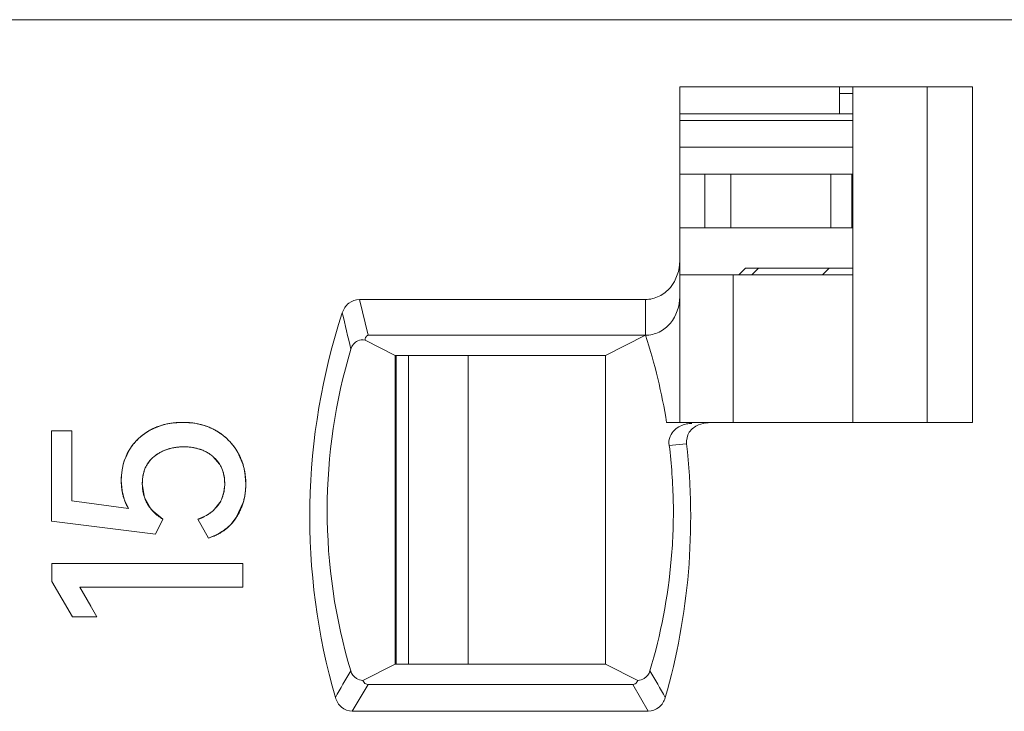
# Model space of a CAD drawing. Header units: millimetres. Extents: x 0 to 427, y 0 to 299.
# Tile 39 of 54: x 182.65 to 189.98, y 232.46 to 237.61. Entities that reach past the tile are written whole.
import ezdxf

# ---------------------------------------------------------------- set-up
doc = ezdxf.new("R2010")
doc.units = ezdxf.units.MM
doc.header["$LTSCALE"] = 23.1
doc.header["$MEASUREMENT"] = 0
doc.layers.get('0').update_dxf_attribs({"lineweight": 18})
for name, color, linetype in [('1_12', 7, 'Continuous'), ('1_27', 7, 'Continuous'), ('1_50', 7, 'Continuous'), ('1_6', 7, 'Continuous')]:
    doc.layers.add(name, color=color, linetype=linetype)

msp = doc.modelspace()

# ---------------------------------------------------------------- linework, layer by layer
at = {"color": 0, "linetype": 'Continuous', "lineweight": 0}
for p, q in [((183.6299, 234.5527), (183.7, 234.5823)), ((183.7789, 234.6008), (183.8657, 234.6071)), ((183.8657, 234.6071), (183.956, 234.6001)), ((182.8897, 234.543), (183.0411, 234.543)), ((182.8897, 233.8717), (182.8897, 234.543)), ((183.0411, 234.543), (183.0411, 234.023)), ((183.7903, 234.4166), (183.7342, 234.4002)), ((184.0131, 234.3997), (183.9597, 234.416)), ((183.4367, 234.3364), (183.467, 234.3995)), ((184.1393, 234.2967), (184.0927, 234.351)), ((184.2761, 234.382), (184.3151, 234.2906)), ((184.3151, 234.2906), (184.325, 234.2514)), ((183.5699, 234.2095), (183.5649, 234.1492)), ((184.3284, 234.2329), (184.3352, 234.1492)), ((183.414, 234.0959), (183.4078, 234.1744)), ((183.5649, 234.1492), (183.5809, 234.0479)), ((184.1722, 234.0879), (184.1775, 234.1293)), ((183.4324, 234.0266), (183.414, 234.0959)), ((183.5809, 234.0479), (183.6312, 233.9591)), ((184.1551, 234.0337), (184.1722, 234.0879)), ((183.4621, 233.9668), (183.0411, 234.023)), ((183.4621, 233.9668), (183.4324, 234.0266)), ((184.0914, 233.949), (184.1431, 234.0103)), ((184.316, 234.0094), (184.2644, 233.8979)), ((183.6312, 233.9591), (183.7182, 233.8853)), ((183.9871, 233.8886), (184.0355, 233.9107)), ((184.0425, 233.9146), (184.0854, 233.944)), ((182.8897, 233.8717), (183.662, 233.7747)), ((183.662, 233.7747), (183.7182, 233.8853)), ((183.9782, 233.8853), (184.0578, 233.7456)), ((184.2644, 233.8979), (184.2228, 233.8472)), ((184.1259, 233.7745), (184.0578, 233.7456)), ((182.8917, 233.5551), (184.3139, 233.5551)), ((182.8917, 233.4232), (182.8917, 233.5551)), ((184.3139, 233.5551), (184.3139, 233.3805)), ((182.8917, 233.4232), (183.045, 233.1599)), ((184.3139, 233.3805), (183.0993, 233.3805)), ((183.2252, 233.1599), (183.0993, 233.3805)), ((183.0993, 233.3805), (183.1809, 233.2375)), ((183.2252, 233.1599), (183.045, 233.1599))]:
    msp.add_line(p, q, dxfattribs=at)
for centre, radius, start, end in [((183.8465, 234.1314), 0.4741, 105.27252, 108.00352), ((183.8571, 234.0844), 0.5223, 98.60781, 100.57538), ((183.8752, 234.0985), 0.508, 78.74891, 80.84612), ((183.8792, 234.1186), 0.4876, 76.18598, 78.75146), ((183.8838, 234.1369), 0.4687, 70.92003, 76.19282), ((183.8926, 234.1613), 0.4428, 60.57007, 70.96783), ((183.8249, 234.1805), 0.4201, 129.03818, 137.59718), ((183.8295, 234.1751), 0.4271, 127.35295, 129.06111), ((183.8301, 234.1744), 0.428, 120.39919, 127.35389), ((183.8281, 234.1777), 0.4242, 117.85902, 120.39632), ((183.8963, 234.169), 0.4342, 55.29931, 60.49042), ((183.8903, 234.1603), 0.4448, 50.86174, 55.3056), ((183.8877, 234.157), 0.449, 49.06973, 50.86687), ((183.887, 234.1562), 0.4501, 41.1551, 49.07137), ((183.7986, 234.2022), 0.3859, 143.64486, 149.24622), ((183.8109, 234.1933), 0.4011, 138.947, 143.65149), ((183.8171, 234.1879), 0.4092, 137.62595, 138.95872), ((183.865, 234.0549), 0.3694, 100.22483, 101.65703), ((183.8904, 234.1593), 0.4455, 39.18212, 41.14902), ((183.8951, 234.163), 0.4395, 35.02222, 39.18795), ((183.9054, 234.1702), 0.4269, 29.74996, 35.03012), ((183.9019, 234.1264), 0.295, 63.69057, 67.86074), ((183.8553, 234.1795), 0.447, 160.98852, 169.08207), ((183.8352, 234.1861), 0.4259, 159.32999, 160.93805), ((183.9344, 234.1675), 0.2423, 29.86165, 32.23736), ((183.8818, 234.1745), 0.474, 170.70169, 180.00352), ((183.8723, 234.1759), 0.4644, 169.03769, 170.68363), ((183.8582, 234.155), 0.4766, 9.40323, 11.67035), ((183.8053, 234.1486), 0.5298, 354.33417, 358.15963), ((183.7914, 234.1492), 0.5438, 358.14974, 0.00682), ((183.8526, 234.1423), 0.4821, 348.20527, 349.79856), ((183.8314, 234.146), 0.5037, 349.8194, 354.34287), ((183.9341, 234.1325), 0.2421, 329.67703, 335.91842), ((183.8734, 234.1378), 0.4608, 343.82503, 348.22646), ((183.8641, 234.2257), 0.3586, 298.5455, 299.82429), ((183.9062, 234.1641), 0.2839, 309.1517, 310.72527), ((183.8392, 234.2792), 0.4177, 289.44323, 290.75245), ((183.9401, 234.124), 0.3956, 309.78777, 315.59721), ((183.9329, 234.1326), 0.4069, 298.32654, 303.49512), ((183.9332, 234.1323), 0.4064, 303.48576, 309.79463)]:
    msp.add_arc(centre, radius, start, end, dxfattribs=at)
for points, knots in [([(183.8657, 234.6071), (183.8547, 234.6071), (183.833, 234.6066), (183.8013, 234.604), (183.7756, 234.6005), (183.7555, 234.5968), (183.7407, 234.5936), (183.7261, 234.59), (183.7117, 234.586), (183.6975, 234.5815), (183.6858, 234.5774), (183.6766, 234.574), (183.6698, 234.5713), (183.663, 234.5684), (183.6574, 234.566), (183.6529, 234.564), (183.6496, 234.5625), (183.6463, 234.5609), (183.643, 234.5593), (183.6402, 234.558), (183.638, 234.5569), (183.6364, 234.5561), (183.635, 234.5554), (183.634, 234.5548), (183.6331, 234.5544), (183.6323, 234.554), (183.6316, 234.5537), (183.6311, 234.5534), (183.6308, 234.5532), (183.6305, 234.5531), (183.6303, 234.5529), (183.6301, 234.5529), (183.63, 234.5528), (183.6299, 234.5528), (183.6299, 234.5527), (183.6299, 234.5527), (183.6299, 234.5527)], [0, 0, 0, 0, 0.125, 0.25, 0.375, 0.4375, 0.500001, 0.562501, 0.625001, 0.687501, 0.750001, 0.781251, 0.812501, 0.843751, 0.875001, 0.890626, 0.906251, 0.921876, 0.937501, 0.953126, 0.960938, 0.968751, 0.976564, 0.98047, 0.984376, 0.988282, 0.992189, 0.994142, 0.996095, 0.997071, 0.998048, 0.999024, 0.999513, 0.999757, 0.999982, 1, 1, 1, 1]), ([(184.1102, 234.5469), (184.1013, 234.5519), (184.0832, 234.5613), (184.055, 234.5736), (184.0308, 234.5822), (184.0109, 234.5882), (183.9957, 234.5922), (183.9803, 234.5957), (183.9647, 234.5987), (183.9488, 234.6013), (183.9353, 234.6031), (183.9245, 234.6043), (183.9162, 234.605), (183.908, 234.6057), (183.901, 234.6061), (183.8954, 234.6064), (183.8912, 234.6066), (183.887, 234.6068), (183.8828, 234.6069), (183.8792, 234.607), (183.8764, 234.607), (183.8743, 234.6071), (183.8725, 234.6071), (183.8711, 234.6071), (183.87, 234.6071), (183.8689, 234.6071), (183.868, 234.6071), (183.8673, 234.6071), (183.8669, 234.6071), (183.8665, 234.6071), (183.8662, 234.6071), (183.866, 234.6071), (183.8658, 234.6071), (183.8658, 234.6071), (183.8657, 234.6071), (183.8657, 234.6071)], [0, 0, 0, 0, 0.125, 0.25, 0.375, 0.4375, 0.500001, 0.562501, 0.625001, 0.687501, 0.750001, 0.781251, 0.812501, 0.843751, 0.875001, 0.890626, 0.906251, 0.921876, 0.937501, 0.953126, 0.960939, 0.968751, 0.976564, 0.98047, 0.984376, 0.988282, 0.992189, 0.994142, 0.996095, 0.997071, 0.998048, 0.999024, 0.999513, 0.999757, 1, 1, 1, 1]), ([(183.6299, 234.5527), (183.6212, 234.5482), (183.6044, 234.5387), (183.5805, 234.523), (183.5618, 234.5088), (183.5476, 234.4967), (183.5372, 234.4873), (183.5272, 234.4776), (183.5175, 234.4675), (183.5082, 234.457), (183.5008, 234.448), (183.495, 234.4407), (183.4907, 234.4351), (183.4865, 234.4294), (183.4831, 234.4245), (183.4804, 234.4206), (183.4785, 234.4177), (183.4765, 234.4147), (183.4745, 234.4117), (183.4729, 234.4092), (183.4717, 234.4072), (183.4707, 234.4057), (183.4699, 234.4044), (183.4693, 234.4034), (183.4688, 234.4026), (183.4684, 234.4018), (183.468, 234.4012), (183.4677, 234.4007), (183.4675, 234.4004), (183.4673, 234.4001), (183.4672, 234.3999), (183.4671, 234.3998), (183.4671, 234.3996), (183.467, 234.3996), (183.467, 234.3995), (183.467, 234.3995)], [0, 0, 0, 0, 0.125, 0.25, 0.375, 0.4375, 0.500001, 0.562501, 0.625001, 0.687501, 0.750001, 0.781251, 0.812501, 0.843751, 0.875001, 0.890626, 0.906251, 0.921876, 0.937501, 0.953126, 0.960938, 0.968751, 0.976564, 0.98047, 0.984376, 0.988282, 0.992189, 0.994142, 0.996095, 0.997071, 0.998048, 0.999024, 0.999513, 0.999757, 1, 1, 1, 1]), ([(184.2761, 234.382), (184.2711, 234.3908), (184.2608, 234.4077), (184.2437, 234.4318), (184.2283, 234.4508), (184.2152, 234.4652), (184.205, 234.4757), (184.1945, 234.4858), (184.1836, 234.4956), (184.1723, 234.505), (184.1626, 234.5126), (184.1546, 234.5185), (184.1485, 234.5228), (184.1424, 234.5271), (184.1372, 234.5305), (184.133, 234.5332), (184.1298, 234.5353), (184.1266, 234.5373), (184.1233, 234.5392), (184.1206, 234.5409), (184.1184, 234.5422), (184.1168, 234.5431), (184.1154, 234.5439), (184.1143, 234.5446), (184.1135, 234.545), (184.1127, 234.5455), (184.112, 234.5459), (184.1114, 234.5462), (184.1111, 234.5464), (184.1108, 234.5466), (184.1106, 234.5467), (184.1104, 234.5468), (184.1103, 234.5469), (184.1102, 234.5469), (184.1102, 234.5469), (184.1102, 234.5469)], [0, 0, 0, 0, 0.125, 0.25, 0.375, 0.4375, 0.500001, 0.562501, 0.625001, 0.687501, 0.750001, 0.781251, 0.812501, 0.843751, 0.875001, 0.890626, 0.906251, 0.921876, 0.937501, 0.953126, 0.960938, 0.968751, 0.976564, 0.98047, 0.984376, 0.988282, 0.992189, 0.994142, 0.996095, 0.997071, 0.998048, 0.999024, 0.999513, 0.999757, 1, 1, 1, 1]), ([(183.6542, 234.3539), (183.6616, 234.3598), (183.6769, 234.3709), (183.7011, 234.3853), (183.7224, 234.3954), (183.74, 234.4024), (183.7536, 234.4071), (183.7674, 234.4113), (183.7816, 234.4149), (183.7961, 234.4179), (183.8085, 234.42), (183.8185, 234.4214), (183.8261, 234.4223), (183.8338, 234.423), (183.8403, 234.4235), (183.8455, 234.4239), (183.8495, 234.4241), (183.8534, 234.4243), (183.8574, 234.4245), (183.8607, 234.4246), (183.8634, 234.4246), (183.8654, 234.4247), (183.8671, 234.4247), (183.8684, 234.4247), (183.8694, 234.4247), (183.8704, 234.4247), (183.8713, 234.4247), (183.872, 234.4247), (183.8724, 234.4247), (183.8727, 234.4247), (183.873, 234.4247), (183.8732, 234.4247), (183.8733, 234.4247), (183.8734, 234.4247), (183.8735, 234.4247), (183.8735, 234.4247)], [0, 0, 0, 0, 0.125, 0.25, 0.375, 0.4375, 0.500001, 0.562501, 0.625001, 0.687501, 0.750001, 0.781251, 0.812501, 0.843751, 0.875001, 0.890626, 0.906251, 0.921876, 0.937501, 0.953126, 0.960938, 0.968751, 0.976564, 0.98047, 0.984376, 0.988282, 0.992189, 0.994142, 0.996095, 0.997071, 0.998048, 0.999024, 0.999513, 0.999757, 1, 1, 1, 1]), ([(183.9597, 234.416), (183.9523, 234.4176), (183.9238, 234.4228), (183.874, 234.4261), (183.8277, 234.4231), (183.8033, 234.4191), (183.7994, 234.4184)], [0, 0, 0, 0, 0.140967, 0.538333, 0.926924, 1, 1, 1, 1]), ([(183.8735, 234.4247), (183.8846, 234.4247), (183.9064, 234.424), (183.9376, 234.4205), (183.9623, 234.4157), (183.9814, 234.4107), (183.9953, 234.4064), (184.0088, 234.4015), (184.0219, 234.396), (184.0347, 234.39), (184.045, 234.3845), (184.053, 234.3798), (184.059, 234.3761), (184.0648, 234.3723), (184.0696, 234.369), (184.0734, 234.3663), (184.0763, 234.3642), (184.0791, 234.3621), (184.0818, 234.36), (184.0841, 234.3581), (184.0859, 234.3567), (184.0873, 234.3556), (184.0884, 234.3546), (184.0893, 234.3539), (184.09, 234.3533), (184.0907, 234.3528), (184.0912, 234.3523), (184.0917, 234.3519), (184.092, 234.3517), (184.0922, 234.3515), (184.0924, 234.3513), (184.0925, 234.3512), (184.0926, 234.3511), (184.0926, 234.3511), (184.0927, 234.351), (184.0927, 234.351)], [0, 0, 0, 0, 0.125, 0.25, 0.375, 0.4375, 0.500001, 0.562501, 0.625001, 0.687501, 0.750001, 0.781251, 0.812501, 0.843751, 0.875001, 0.890626, 0.906251, 0.921876, 0.937501, 0.953126, 0.960938, 0.968751, 0.976563, 0.98047, 0.984376, 0.988282, 0.992188, 0.994142, 0.996095, 0.997071, 0.998048, 0.999024, 0.999513, 0.999757, 1, 1, 1, 1]), ([(183.5649, 234.1492), (183.5649, 234.1604), (183.5658, 234.182), (183.57, 234.2125), (183.5758, 234.2363), (183.5819, 234.2544), (183.5871, 234.2674), (183.593, 234.28), (183.5997, 234.292), (183.607, 234.3036), (183.6137, 234.3128), (183.6194, 234.32), (183.6238, 234.3252), (183.6284, 234.3303), (183.6324, 234.3344), (183.6357, 234.3377), (183.6382, 234.3401), (183.6408, 234.3425), (183.6434, 234.3448), (183.6456, 234.3468), (183.6473, 234.3483), (183.6487, 234.3494), (183.6498, 234.3504), (183.6507, 234.3511), (183.6514, 234.3517), (183.6521, 234.3523), (183.6527, 234.3527), (183.6531, 234.3531), (183.6534, 234.3533), (183.6537, 234.3535), (183.6538, 234.3537), (183.654, 234.3538), (183.6541, 234.3539), (183.6541, 234.3539), (183.6542, 234.3539), (183.6542, 234.3539)], [0, 0, 0, 0, 0.125, 0.25, 0.375, 0.4375, 0.500001, 0.562501, 0.625001, 0.687501, 0.750001, 0.781251, 0.812501, 0.843751, 0.875001, 0.890626, 0.906251, 0.921876, 0.937501, 0.953126, 0.960939, 0.968751, 0.976564, 0.98047, 0.984376, 0.988282, 0.992189, 0.994142, 0.996095, 0.997071, 0.998048, 0.999025, 0.999513, 0.999757, 1, 1, 1, 1]), ([(183.7342, 234.4002), (183.7054, 234.389), (183.6579, 234.3624), (183.6206, 234.3223), (183.6076, 234.3034)], [0, 0, 0, 0, 0.574716, 1, 1, 1, 1]), ([(184.0927, 234.351), (184.0998, 234.3449), (184.1131, 234.332), (184.1305, 234.311), (184.1427, 234.2921), (184.1512, 234.2761), (184.1568, 234.2637), (184.1618, 234.2509), (184.1662, 234.2377), (184.1699, 234.224), (184.1724, 234.2123), (184.174, 234.2026), (184.1751, 234.1953), (184.176, 234.1879), (184.1767, 234.1816), (184.1771, 234.1766), (184.1773, 234.1728), (184.1776, 234.1689), (184.1778, 234.165), (184.1779, 234.1618), (184.178, 234.1591), (184.178, 234.1572), (184.178, 234.1555), (184.1781, 234.1542), (184.1781, 234.1532), (184.1781, 234.1522), (184.1781, 234.1514), (184.1781, 234.1507), (184.1781, 234.1503), (184.1781, 234.15), (184.1781, 234.1497), (184.1781, 234.1495), (184.1781, 234.1494), (184.1781, 234.1493), (184.1781, 234.1492), (184.1781, 234.1492)], [0, 0, 0, 0, 0.125, 0.25, 0.375, 0.4375, 0.500001, 0.562501, 0.625001, 0.687501, 0.750001, 0.781251, 0.812501, 0.843751, 0.875001, 0.890626, 0.906251, 0.921876, 0.937501, 0.953126, 0.960939, 0.968751, 0.976564, 0.98047, 0.984376, 0.988282, 0.992189, 0.994142, 0.996095, 0.997071, 0.998048, 0.999025, 0.999513, 0.999757, 1, 1, 1, 1]), ([(184.3352, 234.1492), (184.3352, 234.1599), (184.3346, 234.181), (184.3318, 234.2119), (184.328, 234.237), (184.324, 234.2568), (184.3205, 234.2714), (184.3166, 234.2859), (184.3122, 234.3002), (184.3073, 234.3143), (184.3029, 234.3259), (184.2991, 234.3351), (184.2962, 234.3419), (184.2931, 234.3487), (184.2905, 234.3543), (184.2883, 234.3588), (184.2867, 234.3622), (184.285, 234.3655), (184.2832, 234.3688), (184.2818, 234.3716), (184.2806, 234.3738), (184.2797, 234.3755), (184.279, 234.3768), (184.2784, 234.3779), (184.2779, 234.3788), (184.2775, 234.3796), (184.2771, 234.3803), (184.2768, 234.3808), (184.2766, 234.3811), (184.2764, 234.3814), (184.2763, 234.3816), (184.2762, 234.3818), (184.2762, 234.3819), (184.2761, 234.382), (184.2761, 234.382), (184.2761, 234.382), (184.2761, 234.382)], [0, 0, 0, 0, 0.125, 0.25, 0.375, 0.4375, 0.500001, 0.562501, 0.625001, 0.687501, 0.750001, 0.781251, 0.812501, 0.843751, 0.875001, 0.890626, 0.906251, 0.921876, 0.937501, 0.953126, 0.960938, 0.968751, 0.976564, 0.98047, 0.984376, 0.988282, 0.992189, 0.994142, 0.996095, 0.997071, 0.998048, 0.999024, 0.999513, 0.999757, 0.999996, 1, 1, 1, 1]), ([(183.6076, 234.3034), (183.5997, 234.292), (183.5829, 234.2623), (183.5734, 234.2295), (183.5699, 234.2095)], [0, 0, 0, 0, 0.406797, 1, 1, 1, 1]), ([(184.1775, 234.1293), (184.1779, 234.1359), (184.1792, 234.1817), (184.1707, 234.2369), (184.1491, 234.2802), (184.1445, 234.2881)], [0, 0, 0, 0, 0.121088, 0.834134, 1, 1, 1, 1]), ([(183.4078, 234.1744), (183.4078, 234.1642), (183.4084, 234.1443), (183.4109, 234.1154), (183.4144, 234.0924), (183.4181, 234.0745), (183.4213, 234.0614), (183.4249, 234.0485), (183.4289, 234.036), (183.4334, 234.0237), (183.4374, 234.0138), (183.4409, 234.0059), (183.4436, 234.0001), (183.4464, 233.9944), (183.4489, 233.9897), (183.4509, 233.9859), (183.4524, 233.9832), (183.4539, 233.9804), (183.4555, 233.9776), (183.4568, 233.9754), (183.4579, 233.9736), (183.4587, 233.9722), (183.4594, 233.9711), (183.46, 233.9702), (183.4604, 233.9695), (183.4608, 233.9688), (183.4612, 233.9683), (183.4615, 233.9678), (183.4616, 233.9676), (183.4618, 233.9673), (183.4619, 233.9672), (183.462, 233.967), (183.462, 233.9669), (183.4621, 233.9669), (183.4621, 233.9668), (183.4621, 233.9668)], [0, 0, 0, 0, 0.125, 0.25, 0.375, 0.4375, 0.5, 0.5625, 0.625, 0.6875, 0.75, 0.78125, 0.8125, 0.84375, 0.875, 0.890625, 0.90625, 0.921875, 0.9375, 0.953125, 0.960938, 0.96875, 0.976563, 0.980469, 0.984375, 0.988282, 0.992188, 0.994141, 0.996094, 0.997071, 0.998047, 0.999024, 0.999512, 0.999756, 1, 1, 1, 1]), ([(183.7182, 233.8853), (183.7054, 233.8933), (183.6815, 233.9099), (183.6503, 233.9371), (183.6284, 233.9617), (183.6132, 233.9825), (183.603, 233.9987), (183.594, 234.0155), (183.5862, 234.0329), (183.5797, 234.0508), (183.5752, 234.0662), (183.5722, 234.0789), (183.5702, 234.0885), (183.5686, 234.0982), (183.5675, 234.1065), (183.5667, 234.1132), (183.5662, 234.1182), (183.5658, 234.1233), (183.5655, 234.1284), (183.5653, 234.1327), (183.5651, 234.1362), (183.565, 234.1387), (183.565, 234.1409), (183.5649, 234.1427), (183.5649, 234.144), (183.5649, 234.1453), (183.5649, 234.1464), (183.5649, 234.1473), (183.5649, 234.1478), (183.5649, 234.1482), (183.5649, 234.1486), (183.5649, 234.1488), (183.5649, 234.149), (183.5649, 234.1491), (183.5649, 234.1492), (183.5649, 234.1492)], [0, 0, 0, 0, 0.125, 0.25, 0.375, 0.4375, 0.500001, 0.562501, 0.625001, 0.687501, 0.750001, 0.781251, 0.812501, 0.843751, 0.875001, 0.890626, 0.906251, 0.921876, 0.937501, 0.953126, 0.960939, 0.968751, 0.976564, 0.98047, 0.984376, 0.988282, 0.992189, 0.994142, 0.996095, 0.997071, 0.998048, 0.999025, 0.999513, 0.999757, 1, 1, 1, 1]), ([(184.1781, 234.1492), (184.1781, 234.1413), (184.1776, 234.1258), (184.1752, 234.1033), (184.1719, 234.0853), (184.1685, 234.0714), (184.1655, 234.0611), (184.1622, 234.0511), (184.1584, 234.0413), (184.1543, 234.0317), (184.1505, 234.0239), (184.1473, 234.0178), (184.1448, 234.0133), (184.1422, 234.0088), (184.1399, 234.0051), (184.138, 234.0021), (184.1366, 233.9999), (184.1352, 233.9978), (184.1337, 233.9956), (184.1325, 233.9938), (184.1315, 233.9924), (184.1307, 233.9914), (184.1301, 233.9905), (184.1295, 233.9898), (184.1292, 233.9892), (184.1288, 233.9887), (184.1284, 233.9883), (184.1282, 233.9879), (184.128, 233.9877), (184.1279, 233.9875), (184.1278, 233.9874), (184.1277, 233.9873), (184.1276, 233.9872), (184.1276, 233.9872), (184.1276, 233.9871), (184.1276, 233.9871)], [0, 0, 0, 0, 0.125, 0.25, 0.375, 0.4375, 0.500001, 0.562501, 0.625001, 0.687501, 0.750001, 0.781251, 0.812501, 0.843751, 0.875001, 0.890626, 0.906251, 0.921876, 0.937501, 0.953126, 0.960938, 0.968751, 0.976564, 0.98047, 0.984376, 0.988282, 0.992189, 0.994142, 0.996095, 0.997071, 0.998048, 0.999024, 0.999513, 0.999757, 1, 1, 1, 1]), ([(184.2644, 233.8979), (184.2703, 233.9071), (184.2813, 233.9257), (184.2957, 233.9546), (184.3059, 233.9795), (184.3129, 233.9999), (184.3176, 234.0155), (184.3217, 234.0313), (184.3253, 234.0474), (184.3284, 234.0638), (184.3304, 234.0776), (184.3318, 234.0888), (184.3327, 234.0972), (184.3335, 234.1057), (184.334, 234.1129), (184.3343, 234.1186), (184.3346, 234.1229), (184.3348, 234.1273), (184.3349, 234.1316), (184.335, 234.1353), (184.3351, 234.1382), (184.3351, 234.1404), (184.3351, 234.1422), (184.3352, 234.1437), (184.3352, 234.1448), (184.3352, 234.1459), (184.3352, 234.1468), (184.3352, 234.1476), (184.3352, 234.148), (184.3352, 234.1484), (184.3352, 234.1487), (184.3352, 234.1489), (184.3352, 234.1491), (184.3352, 234.1492), (184.3352, 234.1492), (184.3352, 234.1492)], [0, 0, 0, 0, 0.125, 0.25, 0.375, 0.4375, 0.500001, 0.562501, 0.625001, 0.687501, 0.750001, 0.781251, 0.812501, 0.843751, 0.875001, 0.890626, 0.906251, 0.921876, 0.937501, 0.953126, 0.960939, 0.968751, 0.976564, 0.98047, 0.984376, 0.988282, 0.992189, 0.994142, 0.996095, 0.997071, 0.998048, 0.999024, 0.999513, 0.999757, 1, 1, 1, 1]), ([(184.1276, 233.9871), (184.1234, 233.9816), (184.1145, 233.9707), (184.0996, 233.9555), (184.0859, 233.9437), (184.0742, 233.9347), (184.0651, 233.9282), (184.0556, 233.922), (184.0457, 233.916), (184.0354, 233.9102), (184.0265, 233.9057), (184.0192, 233.9021), (184.0136, 233.8995), (184.008, 233.897), (184.0032, 233.895), (183.9993, 233.8934), (183.9963, 233.8922), (183.9934, 233.891), (183.9904, 233.8898), (183.9879, 233.8889), (183.9858, 233.8881), (183.9843, 233.8875), (183.9831, 233.8871), (183.982, 233.8867), (183.9813, 233.8864), (183.9805, 233.8862), (183.9799, 233.8859), (183.9793, 233.8857), (183.979, 233.8856), (183.9788, 233.8855), (183.9786, 233.8855), (183.9784, 233.8854), (183.9783, 233.8854), (183.9782, 233.8854), (183.9782, 233.8853), (183.9782, 233.8853), (183.9782, 233.8853)], [0, 0, 0, 0, 0.125, 0.25, 0.375, 0.4375, 0.5, 0.5625, 0.625, 0.6875, 0.75, 0.78125, 0.8125, 0.84375, 0.875, 0.890625, 0.90625, 0.921875, 0.9375, 0.953125, 0.960938, 0.96875, 0.976563, 0.980469, 0.984375, 0.988281, 0.992188, 0.994141, 0.996094, 0.99707, 0.998047, 0.999024, 0.999512, 0.999756, 0.999995, 1, 1, 1, 1]), ([(184.0578, 233.7456), (184.0691, 233.7492), (184.091, 233.757), (184.1219, 233.7708), (184.146, 233.784), (184.1642, 233.7957), (184.1774, 233.8049), (184.1901, 233.8147), (184.2022, 233.825), (184.2139, 233.8359), (184.2231, 233.8453), (184.2303, 233.8531), (184.2356, 233.8591), (184.2407, 233.8653), (184.2449, 233.8705), (184.2481, 233.8747), (184.2505, 233.878), (184.2529, 233.8812), (184.2553, 233.8845), (184.2572, 233.8872), (184.2588, 233.8895), (184.2599, 233.8911), (184.2608, 233.8925), (184.2616, 233.8937), (184.2622, 233.8945), (184.2627, 233.8954), (184.2632, 233.8961), (184.2636, 233.8967), (184.2638, 233.897), (184.264, 233.8973), (184.2641, 233.8975), (184.2642, 233.8977), (184.2643, 233.8978), (184.2643, 233.8979), (184.2644, 233.8979), (184.2644, 233.8979)], [0, 0, 0, 0, 0.125, 0.25, 0.375, 0.4375, 0.500001, 0.562501, 0.625001, 0.687501, 0.750001, 0.781251, 0.812501, 0.843751, 0.875001, 0.890626, 0.906251, 0.921876, 0.937501, 0.953126, 0.960939, 0.968751, 0.976564, 0.98047, 0.984376, 0.988282, 0.992189, 0.994142, 0.996095, 0.997071, 0.998048, 0.999025, 0.999513, 0.999757, 1, 1, 1, 1])]:
    msp.add_open_spline(points, degree=3, knots=knots, dxfattribs=at)
msp.add_open_spline([(183.467, 234.3995), (183.4275, 234.3335), (183.4078, 234.2585), (183.4078, 234.1744)], degree=3, dxfattribs=at)
at = {"layer": '1_12', "color": 7, "linetype": 'Continuous', "lineweight": 0}
for p, q in [((188.8545, 235.7054), (187.5654, 235.7054)), ((187.9643, 234.6054), (187.9643, 235.7054)), ((185.5456, 232.8054), (185.5456, 235.1054)), ((185.9915, 235.1054), (185.9915, 232.8054))]:
    msp.add_line(p, q, dxfattribs=at)
at = {"layer": '1_27', "color": 7, "linetype": 'Continuous', "lineweight": 0}
for p, q in [((188.7547, 236.9054), (188.7547, 237.1054)), ((188.8545, 237.0554), (188.7547, 237.0554)), ((188.8545, 236.9054), (187.5654, 236.9054))]:
    msp.add_line(p, q, dxfattribs=at)
at = {"layer": '1_50', "color": 7, "linetype": 'Continuous', "lineweight": 0}
for p, q in [((187.5654, 236.4554), (188.8545, 236.4554)), ((187.7532, 236.0554), (187.7532, 236.4554)), ((187.9458, 236.4554), (187.9458, 236.0554)), ((188.6904, 236.0554), (188.6904, 236.4554)), ((188.8473, 236.4554), (188.8473, 236.0554)), ((187.5654, 236.0554), (188.8545, 236.0554)), ((185.4548, 235.1054), (185.4548, 232.8054))]:
    msp.add_line(p, q, dxfattribs=at)
at = {"layer": '1_6', "color": 7, "linetype": 'Continuous', "lineweight": 0}
for p, q in [((205.0723, 237.6054), (137.3867, 237.6054)), ((187.5654, 237.1054), (189.7442, 237.1054)), ((187.5654, 234.6054), (187.5654, 237.1054)), ((188.8545, 237.1054), (188.8545, 234.6054)), ((189.4074, 237.1054), (189.4074, 234.6054)), ((189.7442, 237.1054), (189.7442, 234.6054)), ((187.5654, 236.8554), (188.8545, 236.8554)), ((188.8545, 236.6554), (187.5654, 236.6554)), ((188.0048, 235.7054), (188.0548, 235.7554)), ((188.8545, 235.7554), (188.0548, 235.7554)), ((188.1526, 235.7554), (188.1036, 235.7054)), ((188.6295, 235.7054), (188.6785, 235.7554)), ((185.1814, 235.5221), (187.3101, 235.5221)), ((185.2464, 235.2554), (185.1814, 235.5221)), ((187.3101, 235.2554), (187.3101, 235.5221)), ((185.2464, 235.2554), (187.3101, 235.2554)), ((187.3101, 235.2554), (187.0129, 235.1054)), ((185.4476, 235.1054), (185.2229, 235.2187)), ((185.4475, 235.1054), (187.0129, 235.1054)), ((185.4475, 232.8054), (185.4475, 235.1054)), ((187.0129, 232.8054), (187.0129, 235.1054)), ((187.4679, 234.6054), (187.7638, 234.6054)), ((187.7055, 234.5887), (187.7581, 234.6035)), ((187.7583, 234.6019), (187.7761, 234.6038)), ((189.7442, 234.6054), (187.7686, 234.6054)), ((187.6144, 234.4474), (187.4859, 234.4355)), ((185.2073, 232.685), (185.4475, 232.8054)), ((187.0129, 232.8054), (185.4475, 232.8054)), ((187.0129, 232.8054), (187.253, 232.685)), ((185.1273, 232.4554), (185.245, 232.6554)), ((187.2153, 232.6554), (185.245, 232.6554)), ((187.2153, 232.6554), (187.3317, 232.4554)), ((187.3317, 232.4554), (185.1273, 232.4554))]:
    msp.add_line(p, q, dxfattribs=at)
for centre, radius, start, end in [((282.657, 258.4826), 100.2907, 193.293208, 193.451758), ((183.3922, 233.9601), 4.1264, 8.99667, 18.29428), ((187.6548, 234.403), 0.1957, 89.93163, 101.28513), ((196.0858, 226.3504), 12.7036, 149.71303, 150.74831), ((178.4613, 227.5743), 10.2843, 28.98031, 30.26251)]:
    msp.add_arc(centre, radius, start, end, dxfattribs=at)
for points, knots in [([(187.5654, 235.809), (187.5654, 235.7394), (187.5284, 235.6293), (187.4167, 235.5395), (187.3453, 235.5219), (187.3101, 235.522)], [0, 0, 0, 0, 0.496876, 0.748597, 1, 1, 1, 1]), ([(185.1814, 235.522), (185.1531, 235.5222), (185.0947, 235.5006), (185.0623, 235.4495), (185.0535, 235.4223)], [0, 0, 0, 0, 0.498571, 1, 1, 1, 1]), ([(187.3101, 235.2554), (187.3453, 235.2553), (187.4168, 235.2729), (187.5285, 235.3626), (187.5654, 235.4727), (187.5654, 235.5423)], [0, 0, 0, 0, 0.251497, 0.503184, 1, 1, 1, 1]), ([(185.0535, 235.4223), (184.9031, 234.9635), (184.7387, 233.9953), (184.8682, 233.0219), (185.0021, 232.5579)], [0, 0, 0, 0, 0.5, 1, 1, 1, 1]), ([(185.1177, 235.1523), (185.1254, 235.1777), (185.1565, 235.2201), (185.2049, 235.222), (185.223, 235.2188)], [0, 0, 0, 0, 0.591555, 1, 1, 1, 1]), ([(185.2464, 235.2554), (185.2378, 235.2543), (185.2256, 235.2398), (185.2242, 235.2251), (185.2229, 235.2187)], [0, 0, 0, 0, 0.572011, 1, 1, 1, 1]), ([(185.116, 232.7572), (185.0004, 233.1437), (184.8811, 233.9549), (185.0016, 234.7659), (185.1177, 235.1523)], [0, 0, 0, 0, 0.499974, 1, 1, 1, 1]), ([(187.4859, 234.4355), (187.4827, 234.4578), (187.4884, 234.5019), (187.5335, 234.564), (187.5839, 234.5885), (187.6165, 234.595)], [0, 0, 0, 0, 0.30085, 0.557051, 1, 1, 1, 1]), ([(187.6169, 234.4475), (187.6153, 234.4768), (187.6268, 234.5398), (187.6786, 234.5766), (187.7055, 234.5887)], [0, 0, 0, 0, 0.498785, 1, 1, 1, 1]), ([(187.488, 234.4358), (187.5041, 234.2954), (187.5255, 234.013), (187.5051, 233.4476), (187.4245, 233.0279), (187.3442, 232.7572)], [0, 0, 0, 0, 0.250131, 0.50023, 1, 1, 1, 1]), ([(187.458, 232.5571), (187.5454, 232.8626), (187.6624, 233.4919), (187.6515, 234.1317), (187.6169, 234.4475)], [0, 0, 0, 0, 0.500023, 1, 1, 1, 1]), ([(185.2073, 232.685), (185.1903, 232.6861), (185.1488, 232.697), (185.1228, 232.7344), (185.116, 232.7572)], [0, 0, 0, 0, 0.417744, 1, 1, 1, 1]), ([(187.3442, 232.7572), (187.3372, 232.7345), (187.3115, 232.697), (187.27, 232.686), (187.2531, 232.685)], [0, 0, 0, 0, 0.583939, 1, 1, 1, 1]), ([(185.245, 232.6554), (185.2345, 232.6553), (185.2172, 232.664), (185.2096, 232.6792), (185.2073, 232.685)], [0, 0, 0, 0, 0.625346, 1, 1, 1, 1]), ([(187.2153, 232.6554), (187.2221, 232.6554), (187.2393, 232.6603), (187.2491, 232.6757), (187.253, 232.685)], [0, 0, 0, 0, 0.401074, 1, 1, 1, 1]), ([(185.0021, 232.5579), (185.0101, 232.5306), (185.0414, 232.4789), (185.099, 232.4561), (185.1274, 232.4554)], [0, 0, 0, 0, 0.500965, 1, 1, 1, 1]), ([(187.3317, 232.4554), (187.3601, 232.456), (187.4182, 232.478), (187.4497, 232.5299), (187.458, 232.5571)], [0, 0, 0, 0, 0.499191, 1, 1, 1, 1])]:
    msp.add_open_spline(points, degree=3, knots=knots, dxfattribs=at)

doc.saveas('drawing.dxf')
